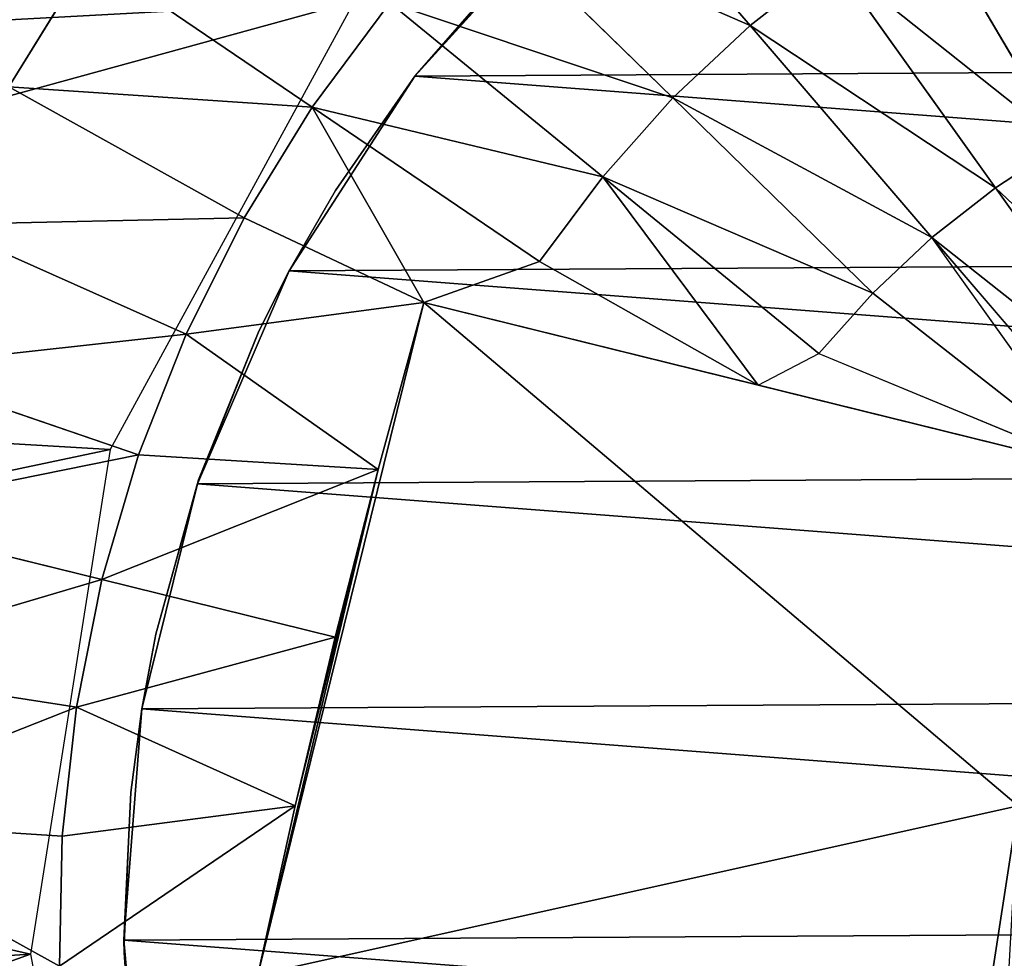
# Model space of a CAD drawing. Extents: x 0 to 602, y -131 to 3.
# Tile 65 of 167: x 259.43 to 260.49, y -7.08 to -6.08. Entities that reach past the tile are written whole.
import ezdxf

# ---------------------------------------------------------------- set-up
doc = ezdxf.new("R2010")
doc.units = 0
doc.header["$LTSCALE"] = 25.4
doc.layers.get('0').update_dxf_attribs({"color": 13, "linetype": 'CONTINUOUS'})

# ---------------------------------------------------------------- blocks, each defined once
blk = doc.blocks.new('PICASSO-LED-8131_STL')
at = {"color": 0}
for p, q in [((124.7883, 345.5241, 59.9544), (124.7696, 345.237, 60.0594)), ((124.7883, 345.5241, 59.9544), (124.7696, 345.237, 60.0594)), ((124.9516, 345.5062, 59.9544), (124.9076, 345.2218, 60.0594)), ((124.9516, 345.5062, 59.9544), (124.9076, 345.2218, 60.0594)), ((125.1127, 345.4739, 59.9544), (125.0437, 345.1945, 60.0594)), ((125.1127, 345.4739, 59.9544), (125.0437, 345.1945, 60.0594)), ((125.2703, 345.4275, 59.9544), (125.1769, 345.1553, 60.0594)), ((125.2703, 345.4275, 59.9544), (125.1769, 345.1553, 60.0594)), ((125.4232, 345.3674, 59.9544), (125.3061, 345.1045, 60.0594)), ((125.4232, 345.3674, 59.9544), (125.3061, 345.1045, 60.0594)), ((125.5702, 345.2939, 59.9544), (125.4303, 345.0424, 60.0594)), ((125.5702, 345.2939, 59.9544), (125.4303, 345.0424, 60.0594)), ((125.7101, 345.2078, 59.9544), (125.5702, 345.2939, 59.9544)), ((125.7101, 345.2078, 59.9544), (125.5702, 345.2939, 59.9544)), ((124.6436, 345.2708, 57.9121), (124.1073, 345.1696, 57.9121)), ((125.1826, 345.1858, 57.9121), (124.6436, 345.2708, 57.9121)), ((124.7696, 345.237, 60.0594), (124.6308, 345.2399, 60.0594)), ((124.6308, 345.2399, 60.0594), (124.802, 344.9881, 60.1336)), ((124.6308, 345.2399, 60.0594), (124.802, 344.9881, 60.1336)), ((124.7696, 345.237, 60.0594), (124.6308, 345.2399, 60.0594)), ((124.9076, 345.2218, 60.0594), (124.7696, 345.237, 60.0594)), ((124.7696, 345.237, 60.0594), (124.802, 344.9881, 60.1336)), ((124.7696, 345.237, 60.0594), (124.802, 344.9881, 60.1336)), ((124.9076, 345.2218, 60.0594), (124.7696, 345.237, 60.0594)), ((124.9076, 345.2218, 60.0594), (124.802, 344.9881, 60.1336)), ((124.9076, 345.2218, 60.0594), (124.802, 344.9881, 60.1336)), ((125.0437, 345.1945, 60.0594), (124.9076, 345.2218, 60.0594)), ((124.9076, 345.2218, 60.0594), (124.9821, 344.9452, 60.1368)), ((124.9076, 345.2218, 60.0594), (124.9821, 344.9452, 60.1368)), ((125.0437, 345.1945, 60.0594), (124.9076, 345.2218, 60.0594)), ((125.7101, 345.2078, 59.9544), (125.5485, 344.9697, 60.0594)), ((125.7101, 345.2078, 59.9544), (125.5485, 344.9697, 60.0594)), ((125.0437, 345.1945, 60.0594), (124.9821, 344.9452, 60.1368)), ((125.0437, 345.1945, 60.0594), (124.9821, 344.9452, 60.1368)), ((125.1769, 345.1553, 60.0594), (125.0437, 345.1945, 60.0594)), ((125.0437, 345.1945, 60.0594), (125.1615, 344.8993, 60.1336)), ((125.0437, 345.1945, 60.0594), (125.1615, 344.8993, 60.1336)), ((125.1769, 345.1553, 60.0594), (125.0437, 345.1945, 60.0594)), ((125.6617, 344.9246, 57.9121), (125.1826, 345.1858, 57.9121)), ((124.6586, 345.1709, 51.9121), (124.4118, 345.149, 51.9121)), ((124.6586, 345.1709, 51.9121), (124.4118, 345.149, 51.9121)), ((124.6451, 345.1707, 57.8121), (124.4118, 345.149, 51.9121)), ((124.6451, 345.1707, 57.8121), (124.4118, 345.149, 51.9121)), ((124.4742, 345.1584, 57.8121), (124.6451, 345.1707, 57.8121)), ((124.6451, 345.1707, 57.8121), (124.6586, 345.1709, 51.9121)), ((124.6451, 345.1707, 57.8121), (124.6586, 345.1709, 51.9121)), ((124.6451, 345.1707, 57.8121), (124.8162, 345.1635, 57.8121)), ((124.8162, 345.1635, 57.8121), (124.6586, 345.1709, 51.9121)), ((124.8162, 345.1635, 57.8121), (124.6586, 345.1709, 51.9121)), ((124.9056, 345.1519, 51.9121), (124.6586, 345.1709, 51.9121)), ((124.9056, 345.1519, 51.9121), (124.6586, 345.1709, 51.9121)), ((124.8162, 345.1635, 57.8121), (124.9056, 345.1519, 51.9121)), ((124.8162, 345.1635, 57.8121), (124.9056, 345.1519, 57.8121)), ((124.8162, 345.1635, 57.8121), (124.9056, 345.1519, 51.9121)), ((124.9056, 345.1519, 57.8121), (124.9056, 345.1519, 51.9121)), ((124.9056, 345.1519, 57.8121), (124.9056, 345.1519, 51.9121)), ((124.9056, 345.1519, 57.8121), (124.9853, 345.1369, 57.8121)), ((124.9853, 345.1369, 57.8121), (124.9056, 345.1519, 51.9121)), ((124.9853, 345.1369, 57.8121), (124.9056, 345.1519, 51.9121)), ((125.1461, 345.0925, 51.9121), (124.9056, 345.1519, 51.9121)), ((125.1461, 345.0925, 51.9121), (124.9056, 345.1519, 51.9121)), ((125.1769, 345.1553, 60.0594), (125.1615, 344.8993, 60.1336)), ((125.1769, 345.1553, 60.0594), (125.1615, 344.8993, 60.1336)), ((125.3061, 345.1045, 60.0594), (125.1769, 345.1553, 60.0594)), ((125.3061, 345.1045, 60.0594), (125.1769, 345.1553, 60.0594)), ((124.9853, 345.1369, 57.8121), (125.1461, 345.0925, 51.9121)), ((124.9853, 345.1369, 57.8121), (125.1504, 345.0911, 57.8121)), ((124.9853, 345.1369, 57.8121), (125.1461, 345.0925, 51.9121)), ((125.3061, 345.1045, 60.0594), (125.1615, 344.8993, 60.1336)), ((125.3061, 345.1045, 60.0594), (125.1615, 344.8993, 60.1336)), ((125.4303, 345.0424, 60.0594), (125.3061, 345.1045, 60.0594)), ((125.3061, 345.1045, 60.0594), (125.3399, 344.8505, 60.1242)), ((125.3061, 345.1045, 60.0594), (125.3399, 344.8505, 60.1242)), ((125.4303, 345.0424, 60.0594), (125.3061, 345.1045, 60.0594)), ((125.1504, 345.0911, 57.8121), (125.1461, 345.0925, 51.9121)), ((125.1504, 345.0911, 57.8121), (125.1461, 345.0925, 51.9121)), ((125.3091, 345.0268, 57.8121), (125.1461, 345.0925, 51.9121)), ((125.3091, 345.0268, 57.8121), (125.1461, 345.0925, 51.9121)), ((125.3736, 344.9944, 51.9121), (125.1461, 345.0925, 51.9121)), ((125.3736, 344.9944, 51.9121), (125.1461, 345.0925, 51.9121)), ((125.1504, 345.0911, 57.8121), (125.3091, 345.0268, 57.8121)), ((125.4303, 345.0424, 60.0594), (125.3399, 344.8505, 60.1242)), ((125.4303, 345.0424, 60.0594), (125.3399, 344.8505, 60.1242)), ((125.5485, 344.9697, 60.0594), (125.4303, 345.0424, 60.0594)), ((125.5485, 344.9697, 60.0594), (125.4303, 345.0424, 60.0594)), ((124.6214, 345.0279, 60.1242), (124.802, 344.9881, 60.1336)), ((124.6214, 345.0279, 60.1242), (124.802, 344.9881, 60.1336)), ((125.3091, 345.0268, 57.8121), (125.3736, 344.9944, 51.9121)), ((125.3091, 345.0268, 57.8121), (125.3736, 344.9944, 57.8121)), ((125.3091, 345.0268, 57.8121), (125.3736, 344.9944, 51.9121)), ((125.3736, 344.9944, 57.8121), (125.3736, 344.9944, 51.9121)), ((125.3736, 344.9944, 57.8121), (125.3736, 344.9944, 51.9121)), ((125.3736, 344.9944, 57.8121), (125.4595, 344.9448, 57.8121)), ((125.4595, 344.9448, 57.8121), (125.3736, 344.9944, 51.9121)), ((125.4595, 344.9448, 57.8121), (125.3736, 344.9944, 51.9121)), ((125.5818, 344.8601, 51.9121), (125.3736, 344.9944, 51.9121)), ((125.5818, 344.8601, 51.9121), (125.3736, 344.9944, 51.9121)), ((124.802, 344.9881, 60.1336), (124.9821, 344.9452, 60.1368)), ((124.802, 344.9881, 60.1336), (124.9821, 344.9452, 60.1368)), ((125.3399, 344.8505, 60.1242), (125.5485, 344.9697, 60.0594)), ((125.3399, 344.8505, 60.1242), (125.5485, 344.9697, 60.0594)), ((125.5485, 344.9697, 60.0594), (125.3837, 344.7267, 60.1466)), ((125.5485, 344.9697, 60.0594), (125.3837, 344.7267, 60.1466)), ((125.6599, 344.8867, 60.0594), (125.5485, 344.9697, 60.0594)), ((125.6599, 344.8867, 60.0594), (125.5485, 344.9697, 60.0594)), ((124.9821, 344.9452, 60.1368), (125.1615, 344.8993, 60.1336)), ((124.9821, 344.9452, 60.1368), (125.1615, 344.8993, 60.1336)), ((125.4595, 344.9448, 57.8121), (125.5818, 344.8601, 51.9121)), ((125.4595, 344.9448, 57.8121), (125.5818, 344.8601, 51.9121)), ((125.4595, 344.9448, 57.8121), (125.5818, 344.8601, 57.8121)), ((125.1615, 344.8993, 60.1336), (125.3399, 344.8505, 60.1242)), ((125.1615, 344.8993, 60.1336), (125.3399, 344.8505, 60.1242)), ((125.6599, 344.8867, 60.0594), (125.4742, 344.6592, 60.1466)), ((125.6599, 344.8867, 60.0594), (125.4742, 344.6592, 60.1466)), ((125.5818, 344.8601, 57.8121), (125.5818, 344.8601, 51.9121)), ((125.5818, 344.8601, 57.8121), (125.5818, 344.8601, 51.9121)), ((125.5818, 344.8601, 57.8121), (125.765, 344.6934, 51.9121)), ((125.765, 344.6934, 51.9121), (125.5818, 344.8601, 51.9121)), ((125.5818, 344.8601, 57.8121), (125.765, 344.6934, 51.9121)), ((125.5818, 344.8601, 57.8121), (125.7274, 344.7323, 57.8121)), ((125.765, 344.6934, 51.9121), (125.5818, 344.8601, 51.9121)), ((125.3399, 344.8505, 60.1242), (125.1532, 344.0943, 58.5621)), ((125.3399, 344.8505, 60.1242), (125.1532, 344.0943, 58.5621)), ((125.3399, 344.8505, 60.1242), (125.2516, 344.4931, 60.2093)), ((125.3399, 344.8505, 60.1242), (125.2516, 344.4931, 60.2093)), ((125.3399, 344.8505, 60.1242), (125.3837, 344.7267, 60.1466)), ((125.3399, 344.8505, 60.1242), (125.3837, 344.7267, 60.1466)), ((125.7634, 344.7943, 60.0594), (125.5584, 344.5841, 60.1466)), ((125.7634, 344.7943, 60.0594), (125.5584, 344.5841, 60.1466)), ((125.3837, 344.7267, 60.1466), (125.2516, 344.4931, 60.2093)), ((125.3837, 344.7267, 60.1466), (125.2516, 344.4931, 60.2093)), ((125.4742, 344.6592, 60.1466), (125.3837, 344.7267, 60.1466)), ((125.4742, 344.6592, 60.1466), (125.3837, 344.7267, 60.1466)), ((125.8584, 344.693, 60.0594), (125.6356, 344.5017, 60.1466)), ((125.8584, 344.693, 60.0594), (125.6356, 344.5017, 60.1466)), ((125.2516, 344.4931, 60.2093), (125.4742, 344.6592, 60.1466)), ((125.2516, 344.4931, 60.2093), (125.4742, 344.6592, 60.1466)), ((125.4742, 344.6592, 60.1466), (125.2855, 344.428, 60.2157)), ((125.4742, 344.6592, 60.1466), (125.2855, 344.428, 60.2157)), ((125.5584, 344.5841, 60.1466), (125.4742, 344.6592, 60.1466)), ((125.5584, 344.5841, 60.1466), (125.4742, 344.6592, 60.1466)), ((125.5584, 344.5841, 60.1466), (125.3499, 344.3705, 60.2157)), ((125.5584, 344.5841, 60.1466), (125.3499, 344.3705, 60.2157)), ((125.6356, 344.5017, 60.1466), (125.5584, 344.5841, 60.1466)), ((125.6356, 344.5017, 60.1466), (125.5584, 344.5841, 60.1466)), ((125.6356, 344.5017, 60.1466), (125.4091, 344.3074, 60.2157)), ((125.6356, 344.5017, 60.1466), (125.4091, 344.3074, 60.2157)), ((125.7052, 344.4129, 60.1466), (125.6356, 344.5017, 60.1466)), ((125.7052, 344.4129, 60.1466), (125.6356, 344.5017, 60.1466)), ((125.2516, 344.4931, 60.2093), (125.1621, 344.1305, 60.2663)), ((125.2516, 344.4931, 60.2093), (125.2855, 344.428, 60.2157)), ((125.2855, 344.428, 60.2157), (125.1621, 344.1305, 60.2663)), ((125.3499, 344.3705, 60.2157), (125.2855, 344.428, 60.2157)), ((125.3499, 344.3705, 60.2157), (125.2855, 344.428, 60.2157)), ((125.7052, 344.4129, 60.1466), (125.4624, 344.2393, 60.2157)), ((125.7052, 344.4129, 60.1466), (125.4624, 344.2393, 60.2157)), ((125.3499, 344.3705, 60.2157), (125.1621, 344.1305, 60.2663)), ((125.3499, 344.3705, 60.2157), (125.1621, 344.1305, 60.2663)), ((125.4091, 344.3074, 60.2157), (125.3499, 344.3705, 60.2157)), ((125.4091, 344.3074, 60.2157), (125.3499, 344.3705, 60.2157)), ((125.7667, 344.3183, 60.1466), (125.5096, 344.1669, 60.2157)), ((125.7667, 344.3183, 60.1466), (125.5096, 344.1669, 60.2157)), ((125.1621, 344.1305, 60.2663), (125.4091, 344.3074, 60.2157)), ((125.1798, 344.1106, 60.2663), (125.4091, 344.3074, 60.2157)), ((125.4624, 344.2393, 60.2157), (125.4091, 344.3074, 60.2157)), ((125.4624, 344.2393, 60.2157), (125.4091, 344.3074, 60.2157)), ((125.2167, 344.0636, 60.2663), (125.4624, 344.2393, 60.2157)), ((125.2167, 344.0636, 60.2663), (125.4624, 344.2393, 60.2157)), ((125.5096, 344.1669, 60.2157), (125.4624, 344.2393, 60.2157)), ((125.5096, 344.1669, 60.2157), (125.4624, 344.2393, 60.2157))]:
    blk.add_line(p, q, dxfattribs=at)
mesh = blk.add_polyface(dxfattribs=at)
corners = [(109.6675, 236.1709, 57.9276), (122.6675, 263.6709, 57.9276), (109.6675, 371.1709, 57.9276), (122.9354, 262.6709, 57.9276), (134.6675, 236.1709, 57.9276), (123.6675, 261.9389, 57.9276), (124.6675, 261.6709, 57.9276), (125.6675, 261.9389, 57.9276), (126.3995, 262.6709, 57.9276), (126.6675, 263.6709, 57.9276), (126.6675, 343.6709, 57.9276), (122.9354, 344.6709, 57.9276), (134.6675, 371.1709, 57.9276), (122.6675, 343.6709, 57.9276), (123.6675, 345.403, 57.9276), (124.6675, 345.6709, 57.9276), (125.6675, 345.403, 57.9276), (126.3995, 344.6709, 57.9276), (122.9354, 264.6709, 57.9276), (122.9354, 342.6709, 57.9276), (123.6675, 341.9389, 57.9276), (123.6675, 265.403, 57.9276), (124.6675, 341.6709, 57.9276), (124.6675, 265.6709, 57.9276), (125.6675, 341.9389, 57.9276), (125.6675, 265.403, 57.9276), (126.3995, 342.6709, 57.9276), (126.3995, 264.6709, 57.9276)]
mesh.append_faces([[corners[k] for k in face] for face in [(0, 1, 2), (1, 0, 3), (3, 4, 5), (5, 4, 6), (6, 4, 7), (7, 4, 8), (8, 4, 9), (2, 11, 12), (11, 2, 13), (12, 10, 4), (18, 13, 1), (13, 18, 19), (19, 18, 20), (20, 21, 22), (22, 23, 24), (24, 25, 26), (26, 9, 10)]], dxfattribs={"vtx0": -1, "vtx1": -1, "color": 0})
mesh.append_faces([[corners[k] for k in face] for face in [(9, 4, 10), (13, 2, 1)]], dxfattribs={"vtx0": -1, "vtx1": -1, "vtx2": -1, "color": 0})
mesh.append_faces([[corners[k] for k in face] for face in [(3, 0, 4), (12, 11, 14), (12, 14, 15), (12, 15, 16), (12, 16, 17), (12, 17, 10), (20, 18, 21), (22, 21, 23), (24, 23, 25), (26, 25, 27), (26, 27, 9)]], dxfattribs={"vtx0": -1, "vtx2": -1, "color": 0})
mesh = blk.add_polyface(dxfattribs=at)
corners = [(134.6675, 371.1709, 0.9276), (109.6675, 236.1709, 0.9276), (109.6675, 371.1709, 0.9276), (134.6675, 236.1709, 0.9276)]
mesh.append_faces([[corners[k] for k in face] for face in [(0, 1, 2), (1, 0, 3)]], dxfattribs={"vtx0": -1, "color": 0})
mesh = blk.add_polyface(dxfattribs=at)
corners = [(109.6675, 370.3709, 57.1276), (122.6675, 343.6709, 57.1276), (109.6675, 236.9709, 57.1276), (122.9354, 344.6709, 57.1276), (134.6675, 370.3709, 57.1276), (123.6675, 345.403, 57.1276), (124.6675, 345.6709, 57.1276), (125.6675, 345.403, 57.1276), (126.3995, 344.6709, 57.1276), (126.6675, 343.6709, 57.1276), (126.6675, 263.6709, 57.1276), (122.9354, 262.6709, 57.1276), (134.6675, 236.9709, 57.1276), (122.6675, 263.6709, 57.1276), (123.6675, 261.9389, 57.1276), (124.6675, 261.6709, 57.1276), (125.6675, 261.9389, 57.1276), (126.3995, 262.6709, 57.1276), (122.9354, 342.6709, 57.1276), (122.9354, 264.6709, 57.1276), (123.6675, 341.9389, 57.1276), (123.6675, 265.403, 57.1276), (124.6675, 341.6709, 57.1276), (124.6675, 265.6709, 57.1276), (125.6675, 341.9389, 57.1276), (125.6675, 265.403, 57.1276), (126.3995, 342.6709, 57.1276), (126.3995, 264.6709, 57.1276)]
mesh.append_faces([[corners[k] for k in face] for face in [(0, 1, 2), (1, 0, 3), (3, 4, 5), (5, 4, 6), (6, 4, 7), (7, 4, 8), (8, 4, 9), (2, 11, 12), (11, 2, 13), (12, 10, 4), (18, 13, 1), (13, 18, 19), (19, 20, 21), (21, 22, 23), (23, 24, 25), (25, 26, 27), (27, 9, 10)]], dxfattribs={"vtx0": -1, "vtx1": -1, "color": 0})
mesh.append_faces([[corners[k] for k in face] for face in [(9, 4, 10), (13, 2, 1)]], dxfattribs={"vtx0": -1, "vtx1": -1, "vtx2": -1, "color": 0})
mesh.append_faces([[corners[k] for k in face] for face in [(3, 0, 4), (12, 11, 14), (12, 14, 15), (12, 15, 16), (12, 16, 17), (12, 17, 10), (19, 18, 20), (21, 20, 22), (23, 22, 24), (25, 24, 26), (27, 26, 9)]], dxfattribs={"vtx0": -1, "vtx2": -1, "color": 0})
mesh = blk.add_polyface(dxfattribs=at)
corners = [(134.6675, 236.9709, 1.7276), (109.6675, 370.3709, 1.7276), (109.6675, 236.9709, 1.7276), (134.6675, 370.3709, 1.7276)]
mesh.append_faces([[corners[k] for k in face] for face in [(0, 1, 2), (1, 0, 3)]], dxfattribs={"vtx0": -1, "color": 0})
mesh = blk.add_polyface(dxfattribs=at)
corners = [(121.913, 344.1735, 57.9121), (121.8736, 343.4865, 57.9121), (121.8721, 343.8312, 57.9121), (121.9174, 343.1445, 57.9121), (121.9956, 344.5082, 57.9121), (122.0029, 342.8106, 57.9121), (122.1188, 344.8302, 57.9121), (122.1289, 342.4897, 57.9121), (122.2805, 345.1346, 57.9121), (122.2933, 342.1866, 57.9121), (122.4785, 345.4169, 57.9121), (122.4937, 341.9061, 57.9121), (122.7096, 345.6726, 57.9121), (122.727, 341.6524, 57.9121), (122.9705, 345.8981, 57.9121), (122.9898, 341.4292, 57.9121), (123.069, 343.6013, 57.9121), (123.0948, 343.9652, 57.9121), (123.257, 346.0897, 57.9121), (123.2851, 344.4766, 57.9121), (123.565, 346.2447, 57.9121), (123.6363, 344.8943, 57.9121), (123.8896, 346.3607, 57.9121), (124.1073, 345.1696, 57.9121), (124.226, 346.4359, 57.9121), (124.6436, 345.2708, 57.9121), (124.5692, 346.4692, 57.9121), (124.9138, 346.4601, 57.9121), (125.1826, 345.1858, 57.9121), (125.2547, 346.4087, 57.9121), (125.6617, 344.9246, 57.9121), (125.5867, 346.3157, 57.9121), (125.9047, 346.1827, 57.9121), (126.0251, 344.5175, 57.9121), (126.204, 346.0117, 57.9121), (126.2307, 344.0121, 57.9121), (126.48, 345.8051, 57.9121), (126.2544, 343.4669, 57.9121), (123.278, 341.24, 57.9121), (123.1263, 343.2411, 57.9121), (123.2637, 342.9032, 57.9121), (123.4741, 342.6052, 57.9121), (123.5872, 341.0877, 57.9121), (123.9016, 342.2661, 57.9121), (123.9129, 340.9745, 57.9121), (124.4183, 342.0905, 57.9121), (124.25, 340.9022, 57.9121), (124.5934, 340.8719, 57.9121), (124.7827, 342.0751, 57.9121), (124.9379, 340.884, 57.9121), (125.3123, 342.2066, 57.9121), (125.2783, 340.9384, 57.9121), (125.6095, 341.0341, 57.9121), (125.475, 342.2896, 57.9121), (125.8922, 342.6414, 57.9121), (125.9264, 341.1699, 57.9121), (126.167, 343.1128, 57.9121), (126.2242, 341.3435, 57.9121), (126.4984, 341.5525, 57.9121), (126.7285, 345.5662, 57.9121), (126.7448, 341.7935, 57.9121), (126.9458, 345.2986, 57.9121), (126.9598, 342.063, 57.9121), (127.1286, 345.0062, 57.9121), (127.14, 342.3569, 57.9121), (127.274, 344.6937, 57.9121), (127.2828, 342.6707, 57.9121), (127.3799, 344.3656, 57.9121), (127.3858, 342.9997, 57.9121), (127.4448, 344.027, 57.9121), (127.4477, 343.3388, 57.9121), (127.4675, 343.683, 57.9121)]
mesh.append_faces([[corners[k] for k in face] for face in [(0, 1, 2), (70, 69, 71)]], dxfattribs={"vtx0": -1, "color": 0})
mesh.append_faces([[corners[k] for k in face] for face in [(1, 0, 3), (3, 4, 5), (5, 6, 7), (7, 8, 9), (9, 10, 11), (11, 12, 13), (13, 14, 15), (16, 14, 17), (17, 18, 19), (19, 20, 21), (21, 22, 23), (23, 24, 25), (25, 27, 28), (28, 29, 30), (30, 32, 33), (33, 34, 35), (35, 36, 37), (38, 41, 42), (42, 43, 44), (44, 45, 46), (46, 45, 47), (47, 48, 49), (49, 50, 51), (51, 50, 52), (52, 54, 55), (55, 56, 57), (57, 37, 58), (58, 59, 60), (60, 61, 62), (62, 63, 64), (64, 65, 66), (66, 67, 68), (68, 69, 70)]], dxfattribs={"vtx0": -1, "vtx1": -1, "color": 0})
mesh.append_faces([[corners[k] for k in face] for face in [(15, 14, 16), (58, 37, 36)]], dxfattribs={"vtx0": -1, "vtx1": -1, "vtx2": -1, "color": 0})
mesh.append_faces([[corners[k] for k in face] for face in [(3, 0, 4), (5, 4, 6), (7, 6, 8), (9, 8, 10), (11, 10, 12), (13, 12, 14), (17, 14, 18), (19, 18, 20), (21, 20, 22), (23, 22, 24), (25, 24, 26), (25, 26, 27), (28, 27, 29), (30, 29, 31), (30, 31, 32), (33, 32, 34), (35, 34, 36), (16, 38, 15), (38, 16, 39), (38, 39, 40), (38, 40, 41), (42, 41, 43), (44, 43, 45), (47, 45, 48), (49, 48, 50), (52, 50, 53), (52, 53, 54), (55, 54, 56), (57, 56, 37), (58, 36, 59), (60, 59, 61), (62, 61, 63), (64, 63, 65), (66, 65, 67), (68, 67, 69)]], dxfattribs={"vtx0": -1, "vtx2": -1, "color": 0})
mesh = blk.add_polyface(dxfattribs=at)
corners = [(125.7101, 345.2078, 59.9544), (125.7066, 345.5393, 59.832), (125.5702, 345.2939, 59.9544), (125.8677, 345.4402, 59.832)]
mesh.append_faces([[corners[k] for k in face] for face in [(0, 1, 2), (1, 0, 3)]], dxfattribs={"vtx0": -1, "color": 0})
mesh = blk.add_polyface(dxfattribs=at)
corners = [(124.6308, 345.2399, 60.0594), (124.7883, 345.5241, 59.9544), (124.624, 345.5276, 59.9544), (124.7696, 345.237, 60.0594)]
mesh.append_faces([[corners[k] for k in face] for face in [(0, 1, 2), (1, 0, 3)]], dxfattribs={"vtx0": -1, "color": 0})
mesh = blk.add_polyface(dxfattribs=at)
corners = [(124.9076, 345.2218, 60.0594), (124.7883, 345.5241, 59.9544), (124.7696, 345.237, 60.0594), (124.9516, 345.5062, 59.9544)]
mesh.append_faces([[corners[k] for k in face] for face in [(0, 1, 2), (1, 0, 3)]], dxfattribs={"vtx0": -1, "color": 0})
mesh = blk.add_polyface(dxfattribs=at)
corners = [(125.0437, 345.1945, 60.0594), (124.9516, 345.5062, 59.9544), (124.9076, 345.2218, 60.0594), (125.1127, 345.4739, 59.9544)]
mesh.append_faces([[corners[k] for k in face] for face in [(0, 1, 2), (1, 0, 3)]], dxfattribs={"vtx0": -1, "color": 0})
mesh = blk.add_polyface(dxfattribs=at)
corners = [(125.1769, 345.1553, 60.0594), (125.1127, 345.4739, 59.9544), (125.0437, 345.1945, 60.0594), (125.2703, 345.4275, 59.9544)]
mesh.append_faces([[corners[k] for k in face] for face in [(0, 1, 2), (1, 0, 3)]], dxfattribs={"vtx0": -1, "color": 0})
mesh = blk.add_polyface(dxfattribs=at)
corners = [(125.3061, 345.1045, 60.0594), (125.2703, 345.4275, 59.9544), (125.1769, 345.1553, 60.0594), (125.4232, 345.3674, 59.9544)]
mesh.append_faces([[corners[k] for k in face] for face in [(0, 1, 2), (1, 0, 3)]], dxfattribs={"vtx0": -1, "color": 0})
mesh = blk.add_polyface(dxfattribs=at)
corners = [(125.4303, 345.0424, 60.0594), (125.4232, 345.3674, 59.9544), (125.3061, 345.1045, 60.0594), (125.5702, 345.2939, 59.9544)]
mesh.append_faces([[corners[k] for k in face] for face in [(0, 1, 2), (1, 0, 3)]], dxfattribs={"vtx0": -1, "color": 0})
mesh = blk.add_polyface(dxfattribs=at)
corners = [(125.5485, 344.9697, 60.0594), (125.5702, 345.2939, 59.9544), (125.4303, 345.0424, 60.0594), (125.7101, 345.2078, 59.9544)]
mesh.append_faces([[corners[k] for k in face] for face in [(0, 1, 2), (1, 0, 3)]], dxfattribs={"vtx0": -1, "color": 0})
mesh = blk.add_polyface(dxfattribs=at)
corners = [(124.802, 344.9881, 60.1336), (124.6308, 345.2399, 60.0594), (124.6214, 345.0279, 60.1242)]
mesh.append_faces([[corners[k] for k in face] for face in [(0, 1, 2)]], dxfattribs={"color": 0})
mesh = blk.add_polyface(dxfattribs=at)
corners = [(124.802, 344.9881, 60.1336), (124.7696, 345.237, 60.0594), (124.6308, 345.2399, 60.0594)]
mesh.append_faces([[corners[k] for k in face] for face in [(0, 1, 2)]], dxfattribs={"color": 0})
mesh = blk.add_polyface(dxfattribs=at)
corners = [(124.9076, 345.2218, 60.0594), (124.7696, 345.237, 60.0594), (124.802, 344.9881, 60.1336)]
mesh.append_faces([[corners[k] for k in face] for face in [(0, 1, 2)]], dxfattribs={"color": 0})
mesh = blk.add_polyface(dxfattribs=at)
corners = [(124.9821, 344.9452, 60.1368), (124.9076, 345.2218, 60.0594), (124.802, 344.9881, 60.1336)]
mesh.append_faces([[corners[k] for k in face] for face in [(0, 1, 2)]], dxfattribs={"color": 0})
mesh = blk.add_polyface(dxfattribs=at)
corners = [(125.0437, 345.1945, 60.0594), (124.9076, 345.2218, 60.0594), (124.9821, 344.9452, 60.1368)]
mesh.append_faces([[corners[k] for k in face] for face in [(0, 1, 2)]], dxfattribs={"color": 0})
mesh = blk.add_polyface(dxfattribs=at)
corners = [(125.6599, 344.8867, 60.0594), (125.7101, 345.2078, 59.9544), (125.5485, 344.9697, 60.0594), (125.8418, 345.1096, 59.9544)]
mesh.append_faces([[corners[k] for k in face] for face in [(0, 1, 2), (1, 0, 3)]], dxfattribs={"vtx0": -1, "color": 0})
mesh = blk.add_polyface(dxfattribs=at)
corners = [(125.1615, 344.8993, 60.1336), (125.0437, 345.1945, 60.0594), (124.9821, 344.9452, 60.1368)]
mesh.append_faces([[corners[k] for k in face] for face in [(0, 1, 2)]], dxfattribs={"color": 0})
mesh = blk.add_polyface(dxfattribs=at)
corners = [(125.1769, 345.1553, 60.0594), (125.0437, 345.1945, 60.0594), (125.1615, 344.8993, 60.1336)]
mesh.append_faces([[corners[k] for k in face] for face in [(0, 1, 2)]], dxfattribs={"color": 0})
mesh = blk.add_polyface(dxfattribs=at)
corners = [(123.2112, 344.0305, 51.9121), (123.1734, 343.5382, 51.9121), (123.1719, 343.7859, 51.9121), (123.2156, 343.2941, 51.9121), (123.2903, 344.2653, 51.9121), (123.2974, 343.0602, 51.9121), (123.4069, 344.4839, 51.9121), (123.4166, 342.843, 51.9121), (123.5579, 344.6803, 51.9121), (123.57, 342.6485, 51.9121), (123.7392, 344.8492, 51.9121), (123.7532, 342.4818, 51.9121), (123.9457, 344.9859, 51.9121), (123.9614, 342.3475, 51.9121), (124.172, 345.0867, 51.9121), (124.1889, 342.2493, 51.9121), (124.4118, 345.149, 51.9121), (124.4294, 342.1899, 51.9121), (124.6586, 345.1709, 51.9121), (124.6764, 342.171, 51.9121), (124.9056, 345.1519, 51.9121), (124.9232, 342.1929, 51.9121), (125.1461, 345.0925, 51.9121), (125.163, 342.2551, 51.9121), (125.3736, 344.9944, 51.9121), (125.3892, 342.356, 51.9121), (125.5818, 344.8601, 51.9121), (125.5958, 342.4927, 51.9121), (125.765, 344.6934, 51.9121), (125.7771, 342.6616, 51.9121), (125.9183, 344.4988, 51.9121), (125.9281, 342.858, 51.9121), (126.0375, 344.2816, 51.9121), (126.0447, 343.0765, 51.9121), (126.1194, 344.0478, 51.9121), (126.1237, 343.3113, 51.9121), (126.1616, 343.8037, 51.9121), (126.1631, 343.5559, 51.9121)]
mesh.append_faces([[corners[k] for k in face] for face in [(0, 1, 2), (35, 36, 37)]], dxfattribs={"vtx0": -1, "color": 0})
mesh.append_faces([[corners[k] for k in face] for face in [(1, 0, 3), (3, 4, 5), (5, 6, 7), (7, 8, 9), (9, 10, 11), (11, 12, 13), (13, 14, 15), (15, 16, 17), (17, 18, 19), (19, 20, 21), (21, 22, 23), (23, 24, 25), (25, 26, 27), (27, 28, 29), (29, 30, 31), (31, 32, 33), (33, 34, 35)]], dxfattribs={"vtx0": -1, "vtx1": -1, "color": 0})
mesh.append_faces([[corners[k] for k in face] for face in [(3, 0, 4), (5, 4, 6), (7, 6, 8), (9, 8, 10), (11, 10, 12), (13, 12, 14), (15, 14, 16), (17, 16, 18), (19, 18, 20), (21, 20, 22), (23, 22, 24), (25, 24, 26), (27, 26, 28), (29, 28, 30), (31, 30, 32), (33, 32, 34), (35, 34, 36)]], dxfattribs={"vtx0": -1, "vtx2": -1, "color": 0})
mesh = blk.add_polyface(dxfattribs=at)
corners = [(124.6451, 345.1707, 57.8121), (124.6586, 345.1709, 51.9121), (124.4118, 345.149, 51.9121)]
mesh.append_faces([[corners[k] for k in face] for face in [(0, 1, 2)]], dxfattribs={"color": 0})
mesh = blk.add_polyface(dxfattribs=at)
corners = [(124.6451, 345.1707, 57.8121), (124.4118, 345.149, 51.9121), (124.4742, 345.1584, 57.8121)]
mesh.append_faces([[corners[k] for k in face] for face in [(0, 1, 2)]], dxfattribs={"color": 0})
mesh = blk.add_polyface(dxfattribs=at)
corners = [(124.8162, 345.1635, 57.8121), (124.6586, 345.1709, 51.9121), (124.6451, 345.1707, 57.8121)]
mesh.append_faces([[corners[k] for k in face] for face in [(0, 1, 2)]], dxfattribs={"color": 0})
mesh = blk.add_polyface(dxfattribs=at)
corners = [(124.8162, 345.1635, 57.8121), (124.9056, 345.1519, 51.9121), (124.6586, 345.1709, 51.9121)]
mesh.append_faces([[corners[k] for k in face] for face in [(0, 1, 2)]], dxfattribs={"color": 0})
mesh = blk.add_polyface(dxfattribs=at)
corners = [(124.9056, 345.1519, 57.8121), (124.9056, 345.1519, 51.9121), (124.8162, 345.1635, 57.8121)]
mesh.append_faces([[corners[k] for k in face] for face in [(0, 1, 2)]], dxfattribs={"color": 0})
mesh = blk.add_polyface(dxfattribs=at)
corners = [(124.9853, 345.1369, 57.8121), (124.9056, 345.1519, 51.9121), (124.9056, 345.1519, 57.8121)]
mesh.append_faces([[corners[k] for k in face] for face in [(0, 1, 2)]], dxfattribs={"color": 0})
mesh = blk.add_polyface(dxfattribs=at)
corners = [(124.9853, 345.1369, 57.8121), (125.1461, 345.0925, 51.9121), (124.9056, 345.1519, 51.9121)]
mesh.append_faces([[corners[k] for k in face] for face in [(0, 1, 2)]], dxfattribs={"color": 0})
mesh = blk.add_polyface(dxfattribs=at)
corners = [(125.3061, 345.1045, 60.0594), (125.1769, 345.1553, 60.0594), (125.1615, 344.8993, 60.1336)]
mesh.append_faces([[corners[k] for k in face] for face in [(0, 1, 2)]], dxfattribs={"color": 0})
mesh = blk.add_polyface(dxfattribs=at)
corners = [(125.1504, 345.0911, 57.8121), (125.1461, 345.0925, 51.9121), (124.9853, 345.1369, 57.8121)]
mesh.append_faces([[corners[k] for k in face] for face in [(0, 1, 2)]], dxfattribs={"color": 0})
mesh = blk.add_polyface(dxfattribs=at)
corners = [(125.3399, 344.8505, 60.1242), (125.3061, 345.1045, 60.0594), (125.1615, 344.8993, 60.1336)]
mesh.append_faces([[corners[k] for k in face] for face in [(0, 1, 2)]], dxfattribs={"color": 0})
mesh = blk.add_polyface(dxfattribs=at)
corners = [(125.4303, 345.0424, 60.0594), (125.3061, 345.1045, 60.0594), (125.3399, 344.8505, 60.1242)]
mesh.append_faces([[corners[k] for k in face] for face in [(0, 1, 2)]], dxfattribs={"color": 0})
mesh = blk.add_polyface(dxfattribs=at)
corners = [(125.3091, 345.0268, 57.8121), (125.1461, 345.0925, 51.9121), (125.1504, 345.0911, 57.8121)]
mesh.append_faces([[corners[k] for k in face] for face in [(0, 1, 2)]], dxfattribs={"color": 0})
mesh = blk.add_polyface(dxfattribs=at)
corners = [(125.3091, 345.0268, 57.8121), (125.3736, 344.9944, 51.9121), (125.1461, 345.0925, 51.9121)]
mesh.append_faces([[corners[k] for k in face] for face in [(0, 1, 2)]], dxfattribs={"color": 0})
mesh = blk.add_polyface(dxfattribs=at)
corners = [(125.5485, 344.9697, 60.0594), (125.4303, 345.0424, 60.0594), (125.3399, 344.8505, 60.1242)]
mesh.append_faces([[corners[k] for k in face] for face in [(0, 1, 2)]], dxfattribs={"color": 0})
mesh = blk.add_polyface(dxfattribs=at)
corners = [(125.3399, 344.8505, 60.1242), (124.8019, 344.2152, 58.6286), (125.1532, 344.0943, 58.5621), (124.4347, 344.2717, 58.5621), (124.6233, 344.2252, 58.5621), (124.6214, 345.0279, 60.1242), (125.1615, 344.8993, 60.1336), (124.802, 344.9881, 60.1336), (124.9821, 344.9452, 60.1368)]
mesh.append_faces([[corners[k] for k in face] for face in [(0, 1, 2), (1, 3, 4), (7, 6, 8)]], dxfattribs={"vtx0": -1, "color": 0})
mesh.append_faces([[corners[k] for k in face] for face in [(3, 1, 5), (5, 6, 7)]], dxfattribs={"vtx0": -1, "vtx1": -1, "color": 0})
mesh.append_faces([[corners[k] for k in face] for face in [(5, 1, 0)]], dxfattribs={"vtx0": -1, "vtx1": -1, "vtx2": -1, "color": 0})
mesh.append_faces([[corners[k] for k in face] for face in [(5, 0, 6)]], dxfattribs={"vtx0": -1, "vtx2": -1, "color": 0})
mesh = blk.add_polyface(dxfattribs=at)
corners = [(125.3736, 344.9944, 57.8121), (125.3736, 344.9944, 51.9121), (125.3091, 345.0268, 57.8121)]
mesh.append_faces([[corners[k] for k in face] for face in [(0, 1, 2)]], dxfattribs={"color": 0})
mesh = blk.add_polyface(dxfattribs=at)
corners = [(125.4595, 344.9448, 57.8121), (125.3736, 344.9944, 51.9121), (125.3736, 344.9944, 57.8121)]
mesh.append_faces([[corners[k] for k in face] for face in [(0, 1, 2)]], dxfattribs={"color": 0})
mesh = blk.add_polyface(dxfattribs=at)
corners = [(125.4595, 344.9448, 57.8121), (125.5818, 344.8601, 51.9121), (125.3736, 344.9944, 51.9121)]
mesh.append_faces([[corners[k] for k in face] for face in [(0, 1, 2)]], dxfattribs={"color": 0})
mesh = blk.add_polyface(dxfattribs=at)
corners = [(125.5485, 344.9697, 60.0594), (125.3399, 344.8505, 60.1242), (125.3837, 344.7267, 60.1466)]
mesh.append_faces([[corners[k] for k in face] for face in [(0, 1, 2)]], dxfattribs={"color": 0})
mesh = blk.add_polyface(dxfattribs=at)
corners = [(125.4742, 344.6592, 60.1466), (125.5485, 344.9697, 60.0594), (125.3837, 344.7267, 60.1466), (125.6599, 344.8867, 60.0594)]
mesh.append_faces([[corners[k] for k in face] for face in [(0, 1, 2), (1, 0, 3)]], dxfattribs={"vtx0": -1, "color": 0})
mesh = blk.add_polyface(dxfattribs=at)
corners = [(125.5818, 344.8601, 57.8121), (125.5818, 344.8601, 51.9121), (125.4595, 344.9448, 57.8121)]
mesh.append_faces([[corners[k] for k in face] for face in [(0, 1, 2)]], dxfattribs={"color": 0})
mesh = blk.add_polyface(dxfattribs=at)
corners = [(125.5584, 344.5841, 60.1466), (125.6599, 344.8867, 60.0594), (125.4742, 344.6592, 60.1466), (125.7634, 344.7943, 60.0594)]
mesh.append_faces([[corners[k] for k in face] for face in [(0, 1, 2), (1, 0, 3)]], dxfattribs={"vtx0": -1, "color": 0})
mesh = blk.add_polyface(dxfattribs=at)
corners = [(125.5818, 344.8601, 57.8121), (125.765, 344.6934, 51.9121), (125.5818, 344.8601, 51.9121)]
mesh.append_faces([[corners[k] for k in face] for face in [(0, 1, 2)]], dxfattribs={"color": 0})
mesh = blk.add_polyface(dxfattribs=at)
corners = [(125.7274, 344.7323, 57.8121), (125.765, 344.6934, 51.9121), (125.5818, 344.8601, 57.8121)]
mesh.append_faces([[corners[k] for k in face] for face in [(0, 1, 2)]], dxfattribs={"color": 0})
mesh = blk.add_polyface(dxfattribs=at)
corners = [(125.1621, 344.1305, 60.2663), (125.1532, 344.0943, 58.5621), (125.1262, 343.9851, 58.5621), (125.3399, 344.8505, 60.1242), (125.2516, 344.4931, 60.2093)]
mesh.append_faces([[corners[k] for k in face] for face in [(0, 1, 2), (3, 0, 4)]], dxfattribs={"vtx0": -1, "color": 0})
mesh.append_faces([[corners[k] for k in face] for face in [(1, 0, 3)]], dxfattribs={"vtx0": -1, "vtx1": -1, "color": 0})
mesh = blk.add_polyface(dxfattribs=at)
corners = [(125.3837, 344.7267, 60.1466), (125.3399, 344.8505, 60.1242), (125.2516, 344.4931, 60.2093)]
mesh.append_faces([[corners[k] for k in face] for face in [(0, 1, 2)]], dxfattribs={"color": 0})
mesh = blk.add_polyface(dxfattribs=at)
corners = [(125.6356, 344.5017, 60.1466), (125.7634, 344.7943, 60.0594), (125.5584, 344.5841, 60.1466), (125.8584, 344.693, 60.0594)]
mesh.append_faces([[corners[k] for k in face] for face in [(0, 1, 2), (1, 0, 3)]], dxfattribs={"vtx0": -1, "color": 0})
mesh = blk.add_polyface(dxfattribs=at)
corners = [(125.4742, 344.6592, 60.1466), (125.3837, 344.7267, 60.1466), (125.2516, 344.4931, 60.2093)]
mesh.append_faces([[corners[k] for k in face] for face in [(0, 1, 2)]], dxfattribs={"color": 0})
mesh = blk.add_polyface(dxfattribs=at)
corners = [(125.7052, 344.4129, 60.1466), (125.8584, 344.693, 60.0594), (125.6356, 344.5017, 60.1466), (125.9441, 344.5837, 60.0594)]
mesh.append_faces([[corners[k] for k in face] for face in [(0, 1, 2), (1, 0, 3)]], dxfattribs={"vtx0": -1, "color": 0})
mesh = blk.add_polyface(dxfattribs=at)
corners = [(125.4742, 344.6592, 60.1466), (125.2516, 344.4931, 60.2093), (125.2855, 344.428, 60.2157)]
mesh.append_faces([[corners[k] for k in face] for face in [(0, 1, 2)]], dxfattribs={"color": 0})
mesh = blk.add_polyface(dxfattribs=at)
corners = [(125.3499, 344.3705, 60.2157), (125.4742, 344.6592, 60.1466), (125.2855, 344.428, 60.2157), (125.5584, 344.5841, 60.1466)]
mesh.append_faces([[corners[k] for k in face] for face in [(0, 1, 2), (1, 0, 3)]], dxfattribs={"vtx0": -1, "color": 0})
mesh = blk.add_polyface(dxfattribs=at)
corners = [(125.4091, 344.3074, 60.2157), (125.5584, 344.5841, 60.1466), (125.3499, 344.3705, 60.2157), (125.6356, 344.5017, 60.1466)]
mesh.append_faces([[corners[k] for k in face] for face in [(0, 1, 2), (1, 0, 3)]], dxfattribs={"vtx0": -1, "color": 0})
mesh = blk.add_polyface(dxfattribs=at)
corners = [(125.4624, 344.2393, 60.2157), (125.6356, 344.5017, 60.1466), (125.4091, 344.3074, 60.2157), (125.7052, 344.4129, 60.1466)]
mesh.append_faces([[corners[k] for k in face] for face in [(0, 1, 2), (1, 0, 3)]], dxfattribs={"vtx0": -1, "color": 0})
mesh = blk.add_polyface(dxfattribs=at)
corners = [(125.3499, 344.3705, 60.2157), (125.2855, 344.428, 60.2157), (125.1621, 344.1305, 60.2663)]
mesh.append_faces([[corners[k] for k in face] for face in [(0, 1, 2)]], dxfattribs={"color": 0})
mesh = blk.add_polyface(dxfattribs=at)
corners = [(125.5096, 344.1669, 60.2157), (125.7052, 344.4129, 60.1466), (125.4624, 344.2393, 60.2157), (125.7667, 344.3183, 60.1466)]
mesh.append_faces([[corners[k] for k in face] for face in [(0, 1, 2), (1, 0, 3)]], dxfattribs={"vtx0": -1, "color": 0})
mesh = blk.add_polyface(dxfattribs=at)
corners = [(125.4091, 344.3074, 60.2157), (125.3499, 344.3705, 60.2157), (125.1621, 344.1305, 60.2663)]
mesh.append_faces([[corners[k] for k in face] for face in [(0, 1, 2)]], dxfattribs={"color": 0})
mesh = blk.add_polyface(dxfattribs=at)
corners = [(125.5501, 344.0905, 60.2157), (125.7667, 344.3183, 60.1466), (125.5096, 344.1669, 60.2157), (125.8196, 344.2186, 60.1466)]
mesh.append_faces([[corners[k] for k in face] for face in [(0, 1, 2), (1, 0, 3)]], dxfattribs={"vtx0": -1, "color": 0})
mesh = blk.add_polyface(dxfattribs=at)
corners = [(125.2167, 344.0636, 60.2663), (125.4091, 344.3074, 60.2157), (125.1798, 344.1106, 60.2663), (125.4624, 344.2393, 60.2157)]
mesh.append_faces([[corners[k] for k in face] for face in [(0, 1, 2), (1, 0, 3)]], dxfattribs={"vtx0": -1, "color": 0})
mesh = blk.add_polyface(dxfattribs=at)
corners = [(125.2493, 344.0135, 60.2663), (125.4624, 344.2393, 60.2157), (125.2167, 344.0636, 60.2663), (125.5096, 344.1669, 60.2157)]
mesh.append_faces([[corners[k] for k in face] for face in [(0, 1, 2), (1, 0, 3)]], dxfattribs={"vtx0": -1, "color": 0})

msp = doc.modelspace()

# ---------------------------------------------------------------- block references
at = {"color": 8, "rotation": 90.00000000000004}
msp.add_blockref('PICASSO-LED-8131_STL', (604.715, -131.72, -0.9276), dxfattribs=at)

doc.saveas('drawing.dxf')
